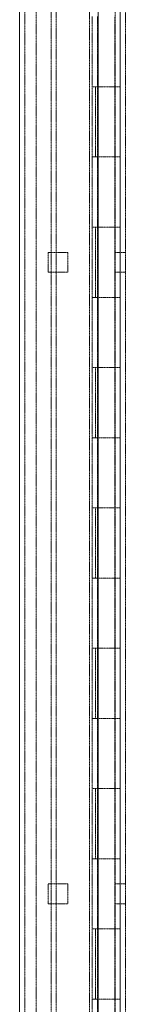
# Model space of a CAD drawing. Header units: inches. Extents: x 2954 to 6480, y 249 to 2776.
# Tile 64 of 105: x 5986 to 6024, y 1240 to 1597. Entities that reach past the tile are written whole.
import ezdxf

# ---------------------------------------------------------------- set-up
doc = ezdxf.new("R2010")
doc.units = ezdxf.units.IN
doc.header["$MEASUREMENT"] = 0
doc.linetypes.add('HIDDEN', pattern=[0.2, 0.1, -0.1])

msp = doc.modelspace()

# ---------------------------------------------------------------- linework, layer by layer
at = {"color": 7, "linetype": 'Continuous', "lineweight": 15}
for p, q in [((6022.32, 807.55), (6022.32, 2577.91)), ((6014.4, 921.9), (6014.4, 2552.72)), ((5985.82, 923.43), (5985.82, 2551.2))]:
    msp.add_line(p, q, dxfattribs=at)
at = {"color": 7, "linetype": 'HIDDEN', "lineweight": 0}
for p, q in [((6024.22, 807.55), (6024.22, 2577.91)), ((5987.72, 923.43), (5987.72, 2551.2)), ((5997.25, 2531.06), (5997.25, 943.56)), ((5999.14, 2531.06), (5999.14, 943.56)), ((6011.22, 959.44), (6011.22, 2515.19)), ((5991.84, 962.61), (5991.84, 2512.01)), ((6020.55, 962.61), (6020.55, 2512.01)), ((6012.16, 1597.61), (6012.16, 1572.21)), ((6014.07, 1597.61), (6014.07, 1572.21)), ((6020.42, 1572.21), (6020.42, 1597.61)), ((6012.16, 1572.21), (6017.24, 1572.21)), ((6012.16, 1572.21), (6012.16, 1546.81)), ((6013.38, 1546.81), (6013.38, 1572.21)), ((6014.07, 1572.21), (6014.07, 1546.81)), ((6017.24, 1572.21), (6020.55, 1572.21)), ((6020.42, 1546.81), (6020.42, 1572.21)), ((6020.55, 1572.21), (6022.32, 1572.21)), ((6017.24, 1546.81), (6012.16, 1546.81)), ((6012.16, 1546.81), (6012.16, 1521.41)), ((6014.07, 1546.81), (6014.07, 1521.41)), ((6020.55, 1546.81), (6017.24, 1546.81)), ((6020.42, 1521.41), (6020.42, 1546.81)), ((6020.55, 1546.81), (6022.32, 1546.81)), ((6012.16, 1521.41), (6017.24, 1521.41)), ((6012.16, 1521.41), (6012.16, 1496.01)), ((6013.38, 1496.01), (6013.38, 1521.41)), ((6014.07, 1521.41), (6014.07, 1496.01)), ((6017.24, 1521.41), (6020.55, 1521.41)), ((6020.42, 1496.01), (6020.42, 1521.41)), ((6020.55, 1521.41), (6022.32, 1521.41)), ((5996.2, 1512.28), (6003.34, 1512.28)), ((5996.2, 1505.14), (5996.2, 1512.28)), ((6003.34, 1512.28), (6003.34, 1505.14)), ((6022.32, 1512.28), (6020.55, 1512.28)), ((6024.22, 1512.28), (6022.32, 1512.28)), ((6003.34, 1505.14), (5996.2, 1505.14)), ((6022.32, 1505.14), (6020.55, 1505.14)), ((6024.22, 1505.14), (6022.32, 1505.14)), ((6017.24, 1496.01), (6012.16, 1496.01)), ((6012.16, 1496.01), (6012.16, 1470.61)), ((6014.07, 1496.01), (6014.07, 1470.61)), ((6020.55, 1496.01), (6017.24, 1496.01)), ((6020.42, 1470.61), (6020.42, 1496.01)), ((6020.55, 1496.01), (6022.32, 1496.01)), ((6012.16, 1470.61), (6017.24, 1470.61)), ((6012.16, 1470.61), (6012.16, 1445.21)), ((6013.38, 1445.21), (6013.38, 1470.61)), ((6014.07, 1470.61), (6014.07, 1445.21)), ((6017.24, 1470.61), (6020.55, 1470.61)), ((6020.42, 1445.21), (6020.42, 1470.61)), ((6020.55, 1470.61), (6022.32, 1470.61)), ((6017.24, 1445.21), (6012.16, 1445.21)), ((6012.16, 1445.21), (6012.16, 1419.81)), ((6014.07, 1445.21), (6014.07, 1419.81)), ((6020.55, 1445.21), (6017.24, 1445.21)), ((6020.42, 1419.81), (6020.42, 1445.21)), ((6020.55, 1445.21), (6022.32, 1445.21)), ((6012.16, 1419.81), (6017.24, 1419.81)), ((6012.16, 1419.81), (6012.16, 1394.41)), ((6013.38, 1394.41), (6013.38, 1419.81)), ((6014.07, 1419.81), (6014.07, 1394.41)), ((6017.24, 1419.81), (6020.55, 1419.81)), ((6020.42, 1394.41), (6020.42, 1419.81)), ((6020.55, 1419.81), (6022.32, 1419.81)), ((6017.24, 1394.41), (6012.16, 1394.41)), ((6012.16, 1394.41), (6012.16, 1369.01)), ((6014.07, 1394.41), (6014.07, 1369.01)), ((6020.55, 1394.41), (6017.24, 1394.41)), ((6020.42, 1369.01), (6020.42, 1394.41)), ((6020.55, 1394.41), (6022.32, 1394.41)), ((6012.16, 1369.01), (6017.24, 1369.01)), ((6012.16, 1369.01), (6012.16, 1343.61)), ((6013.38, 1343.61), (6013.38, 1369.01)), ((6014.07, 1369.01), (6014.07, 1343.61)), ((6017.24, 1369.01), (6020.55, 1369.01)), ((6020.42, 1343.61), (6020.42, 1369.01)), ((6020.55, 1369.01), (6022.32, 1369.01)), ((6017.24, 1343.61), (6012.16, 1343.61)), ((6012.16, 1343.61), (6012.16, 1318.21)), ((6014.07, 1343.61), (6014.07, 1318.21)), ((6020.55, 1343.61), (6017.24, 1343.61)), ((6020.42, 1318.21), (6020.42, 1343.61)), ((6020.55, 1343.61), (6022.32, 1343.61)), ((6012.16, 1318.21), (6017.24, 1318.21)), ((6012.16, 1318.21), (6012.16, 1292.81)), ((6013.38, 1292.81), (6013.38, 1318.21)), ((6014.07, 1318.21), (6014.07, 1292.81)), ((6017.24, 1318.21), (6020.55, 1318.21)), ((6020.42, 1292.81), (6020.42, 1318.21)), ((6020.55, 1318.21), (6022.32, 1318.21)), ((6017.24, 1292.81), (6012.16, 1292.81)), ((6012.16, 1292.81), (6012.16, 1267.41)), ((6014.07, 1292.81), (6014.07, 1267.41)), ((6020.55, 1292.81), (6017.24, 1292.81)), ((6020.42, 1267.41), (6020.42, 1292.81)), ((6020.55, 1292.81), (6022.32, 1292.81)), ((5996.2, 1283.68), (6003.34, 1283.68)), ((5996.2, 1276.54), (5996.2, 1283.68)), ((6003.34, 1283.68), (6003.34, 1276.54)), ((6022.32, 1283.68), (6020.55, 1283.68)), ((6024.22, 1283.68), (6022.32, 1283.68)), ((6003.34, 1276.54), (5996.2, 1276.54)), ((6022.32, 1276.54), (6020.55, 1276.54)), ((6024.22, 1276.54), (6022.32, 1276.54)), ((6012.16, 1267.41), (6017.24, 1267.41)), ((6012.16, 1267.41), (6012.16, 1242.01)), ((6013.38, 1242.01), (6013.38, 1267.41)), ((6014.07, 1267.41), (6014.07, 1242.01)), ((6017.24, 1267.41), (6020.55, 1267.41)), ((6020.42, 1242.01), (6020.42, 1267.41)), ((6020.55, 1267.41), (6022.32, 1267.41)), ((6017.24, 1242.01), (6012.16, 1242.01)), ((6012.16, 1242.01), (6012.16, 1216.61)), ((6014.07, 1242.01), (6014.07, 1216.61)), ((6020.55, 1242.01), (6017.24, 1242.01)), ((6020.42, 1216.61), (6020.42, 1242.01)), ((6020.55, 1242.01), (6022.32, 1242.01))]:
    msp.add_line(p, q, dxfattribs=at)

doc.saveas('drawing.dxf')
